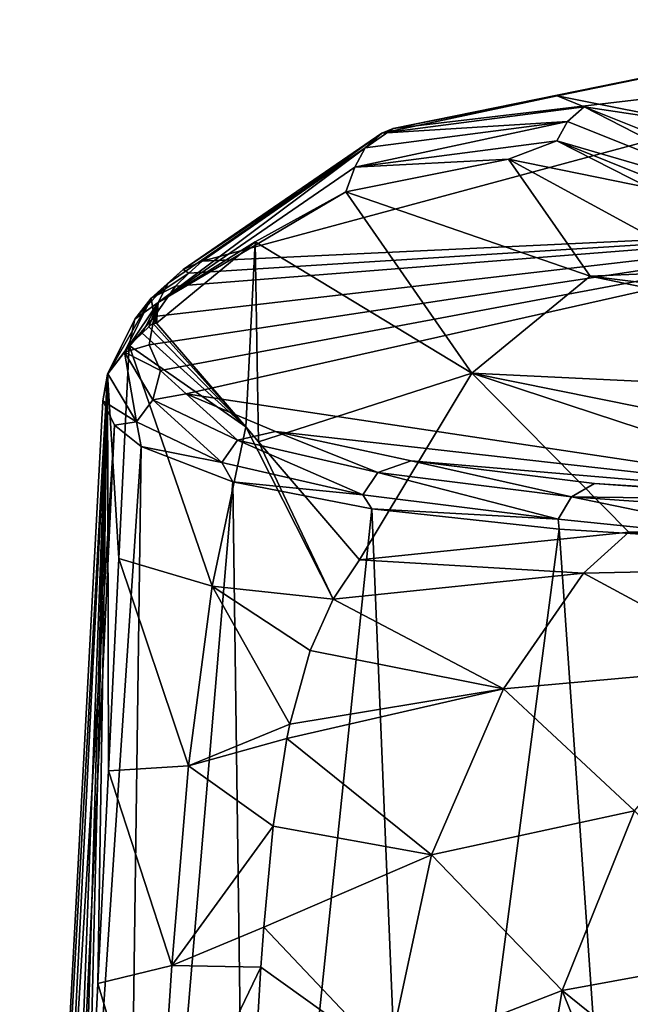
# Model space of a CAD drawing. Header units: millimetres. Extents: x -27 to 27, y -375 to 368.
# Tile 17 of 32: x -27 to -19, y 115 to 128. Entities that reach past the tile are written whole.
import ezdxf

# ---------------------------------------------------------------- set-up
doc = ezdxf.new("R2010")
doc.units = ezdxf.units.MM
doc.header["$LTSCALE"] = 52.148148
for name, color, linetype in [('32', 7, 'CONTINUOUS'), ('33', 7, 'CONTINUOUS'), ('34', 7, 'CONTINUOUS'), ('39', 7, 'CONTINUOUS'), ('46', 7, 'CONTINUOUS'), ('47', 7, 'CONTINUOUS'), ('51', 7, 'CONTINUOUS'), ('54', 7, 'CONTINUOUS'), ('56', 7, 'CONTINUOUS')]:
    doc.layers.add(name, color=color, linetype=linetype)

msp = doc.modelspace()

# ---------------------------------------------------------------- linework, layer by layer
at = {"layer": '32', "color": 7, "linetype": 'CONTINUOUS', "true_color": 0xa2afbf}
for points in [[(-15.343, 127.66, 54.024), (-15.343, 127.074, 36.836), (-22.204, 126.263, 46.129), (-15.343, 127.66, 54.024)], [(-20.098, 126.685, 59.301), (-15.343, 127.66, 54.024), (-22.204, 126.263, 46.129), (-20.098, 126.685, 59.301)], [(-18.277, 126.321, 70.516), (-15.343, 127.66, 54.024), (-20.098, 126.685, 59.301), (-18.277, 126.321, 70.516)], [(-15.343, 127.074, 36.836), (-15.343, 125.005, 19.763), (-24.656, 124.565, 30.489), (-15.343, 127.074, 36.836)], [(-15.343, 127.074, 36.836), (-24.656, 124.565, 30.489), (-22.204, 126.263, 46.129), (-15.343, 127.074, 36.836)], [(-25.273, 123.854, 25.995), (-15.343, 125.005, 19.763), (-25.339, 123.493, 23.553), (-25.273, 123.854, 25.995)], [(-25.339, 123.493, 23.553), (-15.343, 125.005, 19.763), (-25.19, 123.161, 21.136), (-25.339, 123.493, 23.553)], [(-25.001, 124.243, 28.479), (-15.343, 125.005, 19.763), (-25.273, 123.854, 25.995), (-25.001, 124.243, 28.479)], [(-25.19, 123.161, 21.136), (-15.343, 125.005, 19.763), (-24.863, 122.864, 18.829), (-25.19, 123.161, 21.136)], [(-24.827, 124.409, 29.503), (-15.343, 125.005, 19.763), (-25.001, 124.243, 28.479), (-24.827, 124.409, 29.503)], [(-15.343, 125.005, 19.763), (-15.4, 121.442, 2.865), (-24.863, 122.864, 18.829), (-15.343, 125.005, 19.763)], [(-24.656, 124.565, 30.489), (-15.343, 125.005, 19.763), (-24.827, 124.409, 29.503), (-24.656, 124.565, 30.489)], [(-24.863, 122.864, 18.829), (-15.4, 121.442, 2.865), (-23.714, 122.378, 14.58), (-24.863, 122.864, 18.829)], [(-23.714, 122.378, 14.58), (-15.4, 121.442, 2.865), (-21.973, 122.002, 10.702), (-23.714, 122.378, 14.58)], [(-21.973, 122.002, 10.702), (-15.4, 121.442, 2.865), (-19.622, 121.712, 7.126), (-21.973, 122.002, 10.702)], [(-19.622, 121.712, 7.126), (-15.4, 121.442, 2.865), (-16.607, 121.5, 3.892), (-19.622, 121.712, 7.126)]]:
    msp.add_3dface(points, dxfattribs=at)
at = {"layer": '33', "color": 7, "linetype": 'CONTINUOUS', "true_color": 0xa2afbf}
for points in [[(-21.197, 123.127, 55.786), (-11.423, 122.657, 62.78), (-19.675, 124.37, 65.582), (-21.197, 123.127, 55.786)], [(-19.675, 124.37, 65.582), (-11.423, 123.356, 70.829), (-18.091, 124.441, 75.471), (-19.675, 124.37, 65.582)], [(-11.423, 122.657, 62.78), (-11.423, 123.356, 70.829), (-19.675, 124.37, 65.582), (-11.423, 122.657, 62.78)], [(-22.635, 120.735, 46.228), (-19.179, 121.088, 49.793), (-21.197, 123.127, 55.786), (-22.635, 120.735, 46.228)], [(-11.431, 121.163, 54.866), (-11.423, 122.657, 62.78), (-21.197, 123.127, 55.786), (-11.431, 121.163, 54.866)], [(-15.299, 121.192, 52.752), (-11.431, 121.163, 54.866), (-21.197, 123.127, 55.786), (-15.299, 121.192, 52.752)], [(-19.179, 121.088, 49.793), (-15.299, 121.192, 52.752), (-21.197, 123.127, 55.786), (-19.179, 121.088, 49.793)]]:
    msp.add_3dface(points, dxfattribs=at)
at = {"layer": '34', "color": 7, "linetype": 'CONTINUOUS', "true_color": 0xa2afbf}
for points in [[(-19.179, 121.088, 49.793), (-22.635, 120.735, 46.228), (-19.762, 120.565, 47.933), (-19.179, 121.088, 49.793)], [(-16.175, 120.642, 50.599), (-19.179, 121.088, 49.793), (-19.762, 120.565, 47.933), (-16.175, 120.642, 50.599)], [(-15.299, 121.192, 52.752), (-19.179, 121.088, 49.793), (-16.175, 120.642, 50.599), (-15.299, 121.192, 52.752)], [(-19.762, 120.565, 47.933), (-22.635, 120.735, 46.228), (-22.977, 120.231, 44.691), (-19.762, 120.565, 47.933)], [(-16.175, 120.642, 50.599), (-19.762, 120.565, 47.933), (-17.55, 119.371, 47.348), (-16.175, 120.642, 50.599)], [(-19.762, 120.565, 47.933), (-22.977, 120.231, 44.691), (-20.79, 119.081, 44.381), (-19.762, 120.565, 47.933)], [(-17.55, 119.371, 47.348), (-19.762, 120.565, 47.933), (-20.79, 119.081, 44.381), (-17.55, 119.371, 47.348)], [(-20.79, 119.081, 44.381), (-22.977, 120.231, 44.691), (-23.27, 119.571, 43.081), (-20.79, 119.081, 44.381)], [(-23.533, 118.627, 41.244), (-20.79, 119.081, 44.381), (-23.27, 119.571, 43.081), (-23.533, 118.627, 41.244)], [(-17.55, 119.371, 47.348), (-20.79, 119.081, 44.381), (-19.105, 117.516, 43.945), (-17.55, 119.371, 47.348)], [(-23.572, 118.442, 40.928), (-20.79, 119.081, 44.381), (-23.533, 118.627, 41.244), (-23.572, 118.442, 40.928)], [(-20.79, 119.081, 44.381), (-23.572, 118.442, 40.928), (-21.713, 116.95, 40.952), (-20.79, 119.081, 44.381)], [(-19.105, 117.516, 43.945), (-20.79, 119.081, 44.381), (-21.713, 116.95, 40.952), (-19.105, 117.516, 43.945)], [(-21.713, 116.95, 40.952), (-23.572, 118.442, 40.928), (-23.745, 117.318, 39.241), (-21.713, 116.95, 40.952)], [(-19.105, 117.516, 43.945), (-21.713, 116.95, 40.952), (-20.037, 115.211, 41.315), (-19.105, 117.516, 43.945)], [(-17.371, 115.697, 44.036), (-19.105, 117.516, 43.945), (-20.037, 115.211, 41.315), (-17.371, 115.697, 44.036)], [(-23.867, 116.022, 37.662), (-21.713, 116.95, 40.952), (-23.745, 117.318, 39.241), (-23.867, 116.022, 37.662)], [(-21.713, 116.95, 40.952), (-23.867, 116.022, 37.662), (-22.274, 114.344, 38.256), (-21.713, 116.95, 40.952)], [(-20.037, 115.211, 41.315), (-21.713, 116.95, 40.952), (-22.274, 114.344, 38.256), (-20.037, 115.211, 41.315)], [(-22.274, 114.344, 38.256), (-23.867, 116.022, 37.662), (-23.903, 115.511, 37.12), (-22.274, 114.344, 38.256)], [(-17.371, 115.697, 44.036), (-20.037, 115.211, 41.315), (-17.834, 113.436, 42.725), (-17.371, 115.697, 44.036)], [(-24.049, 113.038, 34.979), (-22.274, 114.344, 38.256), (-23.903, 115.511, 37.12), (-24.049, 113.038, 34.979)], [(-20.037, 115.211, 41.315), (-22.274, 114.344, 38.256), (-20.456, 112.748, 39.822), (-20.037, 115.211, 41.315)], [(-19.203, 113.145, 41.321), (-20.037, 115.211, 41.315), (-20.456, 112.748, 39.822), (-19.203, 113.145, 41.321)], [(-17.834, 113.436, 42.725), (-20.037, 115.211, 41.315), (-19.203, 113.145, 41.321), (-17.834, 113.436, 42.725)]]:
    msp.add_3dface(points, dxfattribs=at)
at = {"layer": '39', "color": 7, "linetype": 'CONTINUOUS', "true_color": 0xa2afbf}
for points in [[(-25.592, 123.483, 28.694), (-25.872, 123.115, 26.152), (-25.726, 120.753, 28.014), (-25.592, 123.483, 28.694)], [(-25.872, 123.115, 26.152), (-25.934, 122.774, 23.64), (-27, 102.701, 19.156), (-25.872, 123.115, 26.152)], [(-26.917, 102.189, 21.208), (-25.872, 123.115, 26.152), (-27, 102.701, 19.156), (-26.917, 102.189, 21.208)], [(-26.667, 101.678, 23.258), (-25.872, 123.115, 26.152), (-26.917, 102.189, 21.208), (-26.667, 101.678, 23.258)], [(-26.264, 109.852, 25.296), (-25.872, 123.115, 26.152), (-26.667, 101.678, 23.258), (-26.264, 109.852, 25.296)], [(-26.129, 112.577, 25.975), (-25.872, 123.115, 26.152), (-26.264, 109.852, 25.296), (-26.129, 112.577, 25.975)], [(-25.995, 115.303, 26.655), (-25.872, 123.115, 26.152), (-26.129, 112.577, 25.975), (-25.995, 115.303, 26.655)], [(-25.861, 118.028, 27.334), (-25.872, 123.115, 26.152), (-25.995, 115.303, 26.655), (-25.861, 118.028, 27.334)], [(-25.726, 120.753, 28.014), (-25.872, 123.115, 26.152), (-25.861, 118.028, 27.334), (-25.726, 120.753, 28.014)], [(-25.934, 122.774, 23.64), (-25.784, 122.462, 21.165), (-27, 102.701, 19.156), (-25.934, 122.774, 23.64)], [(-27, 102.701, 19.156), (-25.784, 122.462, 21.165), (-26.664, 103.922, 15.164), (-27, 102.701, 19.156)], [(-25.784, 122.462, 21.165), (-25.441, 122.186, 18.8), (-26.664, 103.922, 15.164), (-25.784, 122.462, 21.165)], [(-26.664, 103.922, 15.164), (-25.441, 122.186, 18.8), (-25.672, 105.125, 11.227), (-26.664, 103.922, 15.164)], [(-25.441, 122.186, 18.8), (-24.262, 121.735, 14.448), (-25.672, 105.125, 11.227), (-25.441, 122.186, 18.8)], [(-25.672, 105.125, 11.227), (-24.262, 121.735, 14.448), (-24.055, 106.262, 7.507), (-25.672, 105.125, 11.227)], [(-24.262, 121.735, 14.448), (-22.479, 121.389, 10.478), (-24.055, 106.262, 7.507), (-24.262, 121.735, 14.448)], [(-24.055, 106.262, 7.507), (-22.479, 121.389, 10.478), (-21.896, 107.297, 4.123), (-24.055, 106.262, 7.507)], [(-22.479, 121.389, 10.478), (-20.072, 121.128, 6.816), (-21.896, 107.297, 4.123), (-22.479, 121.389, 10.478)], [(-21.896, 107.297, 4.123), (-20.072, 121.128, 6.816), (-19.175, 108.236, 1.054), (-21.896, 107.297, 4.123)], [(-20.072, 121.128, 6.816), (-16.988, 120.941, 3.504), (-19.175, 108.236, 1.054), (-20.072, 121.128, 6.816)], [(-19.175, 108.236, 1.054), (-16.988, 120.941, 3.504), (-15.743, 109.09, -1.741), (-19.175, 108.236, 1.054)]]:
    msp.add_3dface(points, dxfattribs=at)
at = {"layer": '46', "color": 7, "linetype": 'CONTINUOUS', "true_color": 0xa2afbf}
for points in [[(-22.811, 125.454, 46.313), (-19.675, 124.37, 65.582), (-20.724, 125.87, 59.42), (-22.811, 125.454, 46.313)], [(-19.675, 124.37, 65.582), (-18.091, 124.441, 75.471), (-20.724, 125.87, 59.42), (-19.675, 124.37, 65.582)], [(-20.724, 125.87, 59.42), (-18.091, 124.441, 75.471), (-18.918, 125.505, 70.582), (-20.724, 125.87, 59.42)], [(-23.977, 124.812, 38.882), (-21.197, 123.127, 55.786), (-22.811, 125.454, 46.313), (-23.977, 124.812, 38.882)], [(-21.197, 123.127, 55.786), (-19.675, 124.37, 65.582), (-22.811, 125.454, 46.313), (-21.197, 123.127, 55.786)], [(-23.977, 124.812, 38.882), (-25.241, 123.771, 30.75), (-24.097, 122.438, 37.546), (-23.977, 124.812, 38.882)], [(-23.934, 122.249, 38.511), (-23.977, 124.812, 38.882), (-24.097, 122.438, 37.546), (-23.934, 122.249, 38.511)], [(-21.197, 123.127, 55.786), (-23.977, 124.812, 38.882), (-23.934, 122.249, 38.511), (-21.197, 123.127, 55.786)], [(-22.635, 120.735, 46.228), (-21.197, 123.127, 55.786), (-23.934, 122.249, 38.511), (-22.635, 120.735, 46.228)]]:
    msp.add_3dface(points, dxfattribs=at)
at = {"layer": '47', "color": 7, "linetype": 'CONTINUOUS', "true_color": 0xa2afbf}
for points in [[(-25.341, 123.724, 30.171), (-24.097, 122.438, 37.546), (-25.29, 123.769, 30.462), (-25.341, 123.724, 30.171)], [(-25.29, 123.769, 30.462), (-25.241, 123.771, 30.75), (-25.258, 123.797, 30.65), (-25.29, 123.769, 30.462)], [(-24.097, 122.438, 37.546), (-25.241, 123.771, 30.75), (-25.29, 123.769, 30.462), (-24.097, 122.438, 37.546)], [(-25.592, 123.483, 28.694), (-24.097, 122.438, 37.546), (-25.429, 123.64, 29.657), (-25.592, 123.483, 28.694)], [(-25.429, 123.64, 29.657), (-24.097, 122.438, 37.546), (-25.341, 123.724, 30.171), (-25.429, 123.64, 29.657)], [(-25.592, 123.483, 28.694), (-25.726, 120.753, 28.014), (-24.53, 120.395, 35.559), (-25.592, 123.483, 28.694)], [(-24.097, 122.438, 37.546), (-25.592, 123.483, 28.694), (-24.53, 120.395, 35.559), (-24.097, 122.438, 37.546)], [(-22.977, 120.231, 44.691), (-24.097, 122.438, 37.546), (-24.53, 120.395, 35.559), (-22.977, 120.231, 44.691)], [(-24.097, 122.438, 37.546), (-22.977, 120.231, 44.691), (-23.934, 122.249, 38.511), (-24.097, 122.438, 37.546)], [(-22.635, 120.735, 46.228), (-23.934, 122.249, 38.511), (-22.977, 120.231, 44.691), (-22.635, 120.735, 46.228)], [(-25.726, 120.753, 28.014), (-25.861, 118.028, 27.334), (-24.833, 118.091, 33.675), (-25.726, 120.753, 28.014)], [(-24.53, 120.395, 35.559), (-25.726, 120.753, 28.014), (-24.833, 118.091, 33.675), (-24.53, 120.395, 35.559)], [(-23.533, 118.627, 41.244), (-24.53, 120.395, 35.559), (-24.833, 118.091, 33.675), (-23.533, 118.627, 41.244)], [(-23.27, 119.571, 43.081), (-22.977, 120.231, 44.691), (-24.53, 120.395, 35.559), (-23.27, 119.571, 43.081)], [(-23.533, 118.627, 41.244), (-23.27, 119.571, 43.081), (-24.53, 120.395, 35.559), (-23.533, 118.627, 41.244)], [(-23.572, 118.442, 40.928), (-23.533, 118.627, 41.244), (-24.833, 118.091, 33.675), (-23.572, 118.442, 40.928)], [(-23.745, 117.318, 39.241), (-23.572, 118.442, 40.928), (-24.833, 118.091, 33.675), (-23.745, 117.318, 39.241)], [(-24.833, 118.091, 33.675), (-25.861, 118.028, 27.334), (-25.047, 115.534, 31.955), (-24.833, 118.091, 33.675)], [(-23.745, 117.318, 39.241), (-24.833, 118.091, 33.675), (-25.047, 115.534, 31.955), (-23.745, 117.318, 39.241)], [(-25.861, 118.028, 27.334), (-25.995, 115.303, 26.655), (-25.047, 115.534, 31.955), (-25.861, 118.028, 27.334)], [(-23.867, 116.022, 37.662), (-23.745, 117.318, 39.241), (-25.047, 115.534, 31.955), (-23.867, 116.022, 37.662)], [(-23.903, 115.511, 37.12), (-23.867, 116.022, 37.662), (-25.047, 115.534, 31.955), (-23.903, 115.511, 37.12)], [(-25.047, 115.534, 31.955), (-25.995, 115.303, 26.655), (-25.232, 112.749, 30.454), (-25.047, 115.534, 31.955)], [(-23.903, 115.511, 37.12), (-25.047, 115.534, 31.955), (-25.232, 112.749, 30.454), (-23.903, 115.511, 37.12)], [(-24.049, 113.038, 34.979), (-23.903, 115.511, 37.12), (-25.232, 112.749, 30.454), (-24.049, 113.038, 34.979)], [(-25.995, 115.303, 26.655), (-26.129, 112.577, 25.975), (-25.232, 112.749, 30.454), (-25.995, 115.303, 26.655)]]:
    msp.add_3dface(points, dxfattribs=at)
at = {"layer": '51', "color": 7, "linetype": 'CONTINUOUS', "true_color": 0xa2afbf}
for points in [[(-20.098, 126.685, 59.301), (-22.204, 126.263, 46.129), (-22.351, 126.206, 46.709), (-20.098, 126.685, 59.301)], [(-19.751, 126.544, 62.993), (-20.098, 126.685, 59.301), (-22.351, 126.206, 46.709), (-19.751, 126.544, 62.993)], [(-18.277, 126.321, 70.516), (-20.098, 126.685, 59.301), (-19.751, 126.544, 62.993), (-18.277, 126.321, 70.516)], [(-19.751, 126.544, 62.993), (-22.351, 126.206, 46.709), (-19.966, 126.357, 63.017), (-19.751, 126.544, 62.993)], [(-17.319, 125.296, 79.25), (-19.751, 126.544, 62.993), (-19.966, 126.357, 63.017), (-17.319, 125.296, 79.25)], [(-17.102, 125.482, 79.238), (-18.277, 126.321, 70.516), (-19.751, 126.544, 62.993), (-17.102, 125.482, 79.238)], [(-17.102, 125.482, 79.238), (-19.751, 126.544, 62.993), (-17.319, 125.296, 79.25), (-17.102, 125.482, 79.238)], [(-22.204, 126.263, 46.129), (-24.656, 124.565, 30.489), (-22.351, 126.206, 46.709), (-22.204, 126.263, 46.129)], [(-19.966, 126.357, 63.017), (-22.564, 126.018, 46.744), (-22.696, 125.768, 46.782), (-19.966, 126.357, 63.017)], [(-20.102, 126.106, 63.034), (-19.966, 126.357, 63.017), (-22.696, 125.768, 46.782), (-20.102, 126.106, 63.034)], [(-19.966, 126.357, 63.017), (-22.351, 126.206, 46.709), (-22.564, 126.018, 46.744), (-19.966, 126.357, 63.017)], [(-17.319, 125.296, 79.25), (-19.966, 126.357, 63.017), (-20.102, 126.106, 63.034), (-17.319, 125.296, 79.25)], [(-22.351, 126.206, 46.709), (-24.656, 124.565, 30.489), (-24.9, 124.459, 30.503), (-22.351, 126.206, 46.709)], [(-22.351, 126.206, 46.709), (-24.9, 124.459, 30.503), (-22.564, 126.018, 46.744), (-22.351, 126.206, 46.709)], [(-22.564, 126.018, 46.744), (-25.094, 124.283, 30.549), (-25.223, 124.035, 30.608), (-22.564, 126.018, 46.744)], [(-22.696, 125.768, 46.782), (-22.564, 126.018, 46.744), (-25.223, 124.035, 30.608), (-22.696, 125.768, 46.782)], [(-25.094, 124.283, 30.549), (-22.564, 126.018, 46.744), (-24.9, 124.459, 30.503), (-25.094, 124.283, 30.549)], [(-20.724, 125.87, 59.42), (-20.102, 126.106, 63.034), (-22.696, 125.768, 46.782), (-20.724, 125.87, 59.42)], [(-20.724, 125.87, 59.42), (-18.918, 125.505, 70.582), (-20.102, 126.106, 63.034), (-20.724, 125.87, 59.42)], [(-18.918, 125.505, 70.582), (-17.458, 125.046, 79.246), (-20.102, 126.106, 63.034), (-18.918, 125.505, 70.582)], [(-17.458, 125.046, 79.246), (-17.319, 125.296, 79.25), (-20.102, 126.106, 63.034), (-17.458, 125.046, 79.246)], [(-22.811, 125.454, 46.313), (-22.696, 125.768, 46.782), (-25.223, 124.035, 30.608), (-22.811, 125.454, 46.313)], [(-22.811, 125.454, 46.313), (-20.724, 125.87, 59.42), (-22.696, 125.768, 46.782), (-22.811, 125.454, 46.313)], [(-23.977, 124.812, 38.882), (-22.811, 125.454, 46.313), (-25.223, 124.035, 30.608), (-23.977, 124.812, 38.882)], [(-25.241, 123.771, 30.75), (-23.977, 124.812, 38.882), (-25.223, 124.035, 30.608), (-25.241, 123.771, 30.75)], [(-25.258, 123.797, 30.65), (-25.241, 123.771, 30.75), (-25.223, 124.035, 30.608), (-25.258, 123.797, 30.65)]]:
    msp.add_3dface(points, dxfattribs=at)
at = {"layer": '54', "color": 7, "linetype": 'CONTINUOUS', "true_color": 0xa2afbf}
for points in [[(-25.001, 124.243, 28.479), (-25.273, 123.854, 25.995), (-25.311, 124.09, 28.546), (-25.001, 124.243, 28.479)], [(-25.311, 124.09, 28.546), (-25.654, 123.397, 24.022), (-25.867, 123.12, 24.065), (-25.311, 124.09, 28.546)], [(-25.521, 123.82, 28.625), (-25.311, 124.09, 28.546), (-25.867, 123.12, 24.065), (-25.521, 123.82, 28.625)], [(-25.311, 124.09, 28.546), (-25.273, 123.854, 25.995), (-25.654, 123.397, 24.022), (-25.311, 124.09, 28.546)], [(-25.872, 123.115, 26.152), (-25.592, 123.483, 28.694), (-25.521, 123.82, 28.625), (-25.872, 123.115, 26.152)], [(-25.872, 123.115, 26.152), (-25.521, 123.82, 28.625), (-25.867, 123.12, 24.065), (-25.872, 123.115, 26.152)], [(-25.273, 123.854, 25.995), (-25.339, 123.493, 23.553), (-25.654, 123.397, 24.022), (-25.273, 123.854, 25.995)], [(-25.339, 123.493, 23.553), (-25.19, 123.161, 21.136), (-25.654, 123.397, 24.022), (-25.339, 123.493, 23.553)], [(-25.867, 123.12, 24.065), (-25.654, 123.397, 24.022), (-25.499, 122.503, 19.494), (-25.867, 123.12, 24.065)], [(-25.654, 123.397, 24.022), (-25.19, 123.161, 21.136), (-25.289, 122.784, 19.489), (-25.654, 123.397, 24.022)], [(-25.654, 123.397, 24.022), (-25.289, 122.784, 19.489), (-25.499, 122.503, 19.494), (-25.654, 123.397, 24.022)], [(-25.934, 122.774, 23.64), (-25.872, 123.115, 26.152), (-25.867, 123.12, 24.065), (-25.934, 122.774, 23.64)], [(-25.934, 122.774, 23.64), (-25.867, 123.12, 24.065), (-25.499, 122.503, 19.494), (-25.934, 122.774, 23.64)], [(-25.19, 123.161, 21.136), (-24.863, 122.864, 18.829), (-25.289, 122.784, 19.489), (-25.19, 123.161, 21.136)], [(-25.289, 122.784, 19.489), (-24.863, 122.864, 18.829), (-24.202, 122.268, 15.06), (-25.289, 122.784, 19.489)], [(-24.863, 122.864, 18.829), (-23.714, 122.378, 14.58), (-24.202, 122.268, 15.06), (-24.863, 122.864, 18.829)], [(-25.784, 122.462, 21.165), (-25.934, 122.774, 23.64), (-25.499, 122.503, 19.494), (-25.784, 122.462, 21.165)], [(-25.499, 122.503, 19.494), (-25.289, 122.784, 19.489), (-24.405, 121.983, 15.026), (-25.499, 122.503, 19.494)], [(-25.289, 122.784, 19.489), (-24.202, 122.268, 15.06), (-24.405, 121.983, 15.026), (-25.289, 122.784, 19.489)], [(-25.441, 122.186, 18.8), (-25.784, 122.462, 21.165), (-25.499, 122.503, 19.494), (-25.441, 122.186, 18.8)], [(-25.441, 122.186, 18.8), (-25.499, 122.503, 19.494), (-24.405, 121.983, 15.026), (-25.441, 122.186, 18.8)], [(-24.202, 122.268, 15.06), (-23.714, 122.378, 14.58), (-22.402, 121.854, 10.857), (-24.202, 122.268, 15.06)], [(-23.714, 122.378, 14.58), (-21.973, 122.002, 10.702), (-22.402, 121.854, 10.857), (-23.714, 122.378, 14.58)], [(-24.405, 121.983, 15.026), (-24.202, 122.268, 15.06), (-22.593, 121.568, 10.785), (-24.405, 121.983, 15.026)], [(-24.202, 122.268, 15.06), (-22.402, 121.854, 10.857), (-22.593, 121.568, 10.785), (-24.202, 122.268, 15.06)], [(-24.262, 121.735, 14.448), (-25.441, 122.186, 18.8), (-24.405, 121.983, 15.026), (-24.262, 121.735, 14.448)], [(-24.262, 121.735, 14.448), (-24.405, 121.983, 15.026), (-22.593, 121.568, 10.785), (-24.262, 121.735, 14.448)], [(-22.402, 121.854, 10.857), (-21.973, 122.002, 10.702), (-19.916, 121.543, 7.007), (-22.402, 121.854, 10.857)], [(-21.973, 122.002, 10.702), (-19.622, 121.712, 7.126), (-19.916, 121.543, 7.007), (-21.973, 122.002, 10.702)], [(-22.593, 121.568, 10.785), (-22.402, 121.854, 10.857), (-20.087, 121.255, 6.899), (-22.593, 121.568, 10.785)], [(-22.402, 121.854, 10.857), (-19.916, 121.543, 7.007), (-20.087, 121.255, 6.899), (-22.402, 121.854, 10.857)], [(-22.479, 121.389, 10.478), (-24.262, 121.735, 14.448), (-22.593, 121.568, 10.785), (-22.479, 121.389, 10.478)], [(-19.622, 121.712, 7.126), (-16.607, 121.5, 3.892), (-19.916, 121.543, 7.007), (-19.622, 121.712, 7.126)], [(-22.479, 121.389, 10.478), (-22.593, 121.568, 10.785), (-20.087, 121.255, 6.899), (-22.479, 121.389, 10.478)], [(-20.087, 121.255, 6.899), (-19.916, 121.543, 7.007), (-16.988, 120.941, 3.504), (-20.087, 121.255, 6.899)], [(-19.916, 121.543, 7.007), (-16.607, 121.5, 3.892), (-16.791, 121.325, 3.644), (-19.916, 121.543, 7.007)], [(-19.916, 121.543, 7.007), (-16.791, 121.325, 3.644), (-16.988, 120.941, 3.504), (-19.916, 121.543, 7.007)], [(-20.072, 121.128, 6.816), (-22.479, 121.389, 10.478), (-20.087, 121.255, 6.899), (-20.072, 121.128, 6.816)], [(-20.072, 121.128, 6.816), (-20.087, 121.255, 6.899), (-16.988, 120.941, 3.504), (-20.072, 121.128, 6.816)]]:
    msp.add_3dface(points, dxfattribs=at)
at = {"layer": '56', "color": 7, "linetype": 'CONTINUOUS', "true_color": 0xa2afbf}
for points in [[(-24.656, 124.565, 30.489), (-24.827, 124.409, 29.503), (-24.9, 124.459, 30.503), (-24.656, 124.565, 30.489)], [(-24.9, 124.459, 30.503), (-24.827, 124.409, 29.503), (-25.311, 124.09, 28.546), (-24.9, 124.459, 30.503)], [(-25.094, 124.283, 30.549), (-24.9, 124.459, 30.503), (-25.311, 124.09, 28.546), (-25.094, 124.283, 30.549)], [(-24.827, 124.409, 29.503), (-25.001, 124.243, 28.479), (-25.311, 124.09, 28.546), (-24.827, 124.409, 29.503)], [(-25.223, 124.035, 30.608), (-25.094, 124.283, 30.549), (-25.521, 123.82, 28.625), (-25.223, 124.035, 30.608)], [(-25.094, 124.283, 30.549), (-25.311, 124.09, 28.546), (-25.521, 123.82, 28.625), (-25.094, 124.283, 30.549)], [(-25.592, 123.483, 28.694), (-25.429, 123.64, 29.657), (-25.223, 124.035, 30.608), (-25.592, 123.483, 28.694)], [(-25.592, 123.483, 28.694), (-25.223, 124.035, 30.608), (-25.521, 123.82, 28.625), (-25.592, 123.483, 28.694)], [(-25.429, 123.64, 29.657), (-25.341, 123.724, 30.171), (-25.223, 124.035, 30.608), (-25.429, 123.64, 29.657)], [(-25.341, 123.724, 30.171), (-25.29, 123.769, 30.462), (-25.223, 124.035, 30.608), (-25.341, 123.724, 30.171)], [(-25.29, 123.769, 30.462), (-25.258, 123.797, 30.65), (-25.223, 124.035, 30.608), (-25.29, 123.769, 30.462)]]:
    msp.add_3dface(points, dxfattribs=at)

doc.saveas('drawing.dxf')
